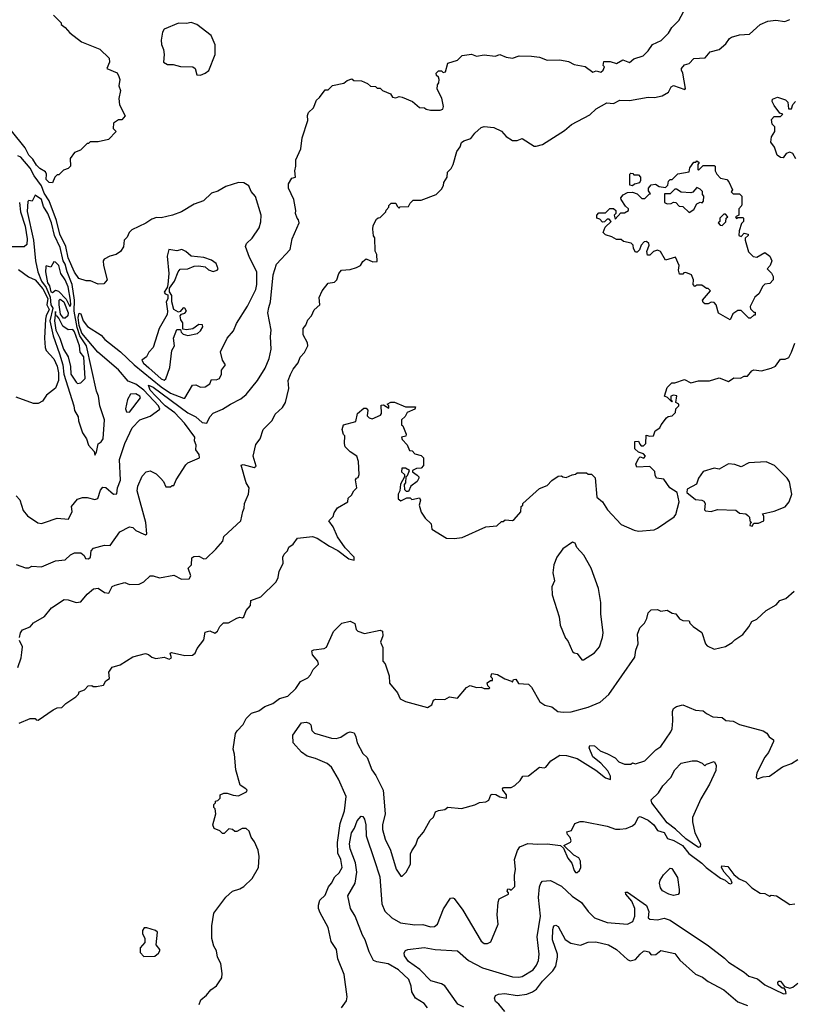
# Model space of a CAD drawing. Extents: x 1793424 to 1900092, y 321114 to 470632.
# Tile 63 of 256: x 1821178 to 1826086, y 390157 to 396405. Entities that reach past the tile are written whole.
import ezdxf

# ---------------------------------------------------------------- set-up
doc = ezdxf.new("R2010")
doc.units = 0

msp = doc.modelspace()

# ---------------------------------------------------------------- linework, layer by layer
at = {"layer": '0CON05XD'}
for points in [[(1821393, 396433), (1821440, 396385), (1821440, 396375), (1821466.4, 396356.4), (1821495, 396322.5), (1821570, 396265), (1821685, 396217.5), (1821745, 396160), (1821747.5, 396135), (1821730, 396095), (1821795, 396067.5), (1821807.5, 396045), (1821812.5, 396025), (1821807.5, 395985), (1821817.5, 395955), (1821807.5, 395905), (1821810, 395865), (1821847.5, 395795), (1821825, 395770), (1821805, 395770), (1821771.7, 395748.3), (1821770, 395715), (1821790, 395695), (1821740, 395645), (1821675, 395630), (1821625, 395630), (1821615, 395620), (1821605, 395620), (1821563, 395577), (1821525, 395562.5), (1821497.5, 395525), (1821500, 395475), (1821485, 395460), (1821455, 395450), (1821425, 395420), (1821415, 395420), (1821400, 395405), (1821385, 395370), (1821365, 395372.5), (1821345, 395390), (1821346.7, 395425), (1821340.5, 395440.5), (1821305, 395461.2), (1821285, 395482.5), (1821260.9, 395520.9), (1821235, 395545.7), (1821212.4, 395592.4), (1821125, 395700)], [(1821176.7, 392485), (1821183.3, 392515), (1821195, 392532.5), (1821245, 392552.5), (1821265, 392577.5), (1821335, 392616.7), (1821378.3, 392671.7), (1821460, 392725), (1821485, 392723.3), (1821535, 392707.5), (1821565, 392710), (1821605, 392760), (1821646.1, 392793.9), (1821675, 392798), (1821715, 392770), (1821743.3, 392766.7), (1821765, 392807.5), (1821782.5, 392817.5), (1821845, 392833.3), (1821875, 392820), (1821935, 392823.3), (1821965, 392836.7), (1822005, 392876.2), (1822025, 392876.7), (1822065, 392863.3), (1822155, 392880), (1822205, 392853.8), (1822252.3, 392857.7), (1822263.8, 392875), (1822246.7, 392925), (1822267.5, 392945), (1822269.3, 392990.7), (1822281.7, 392998.3), (1822315, 393000), (1822345, 392983.3), (1822360, 392985), (1822422.5, 393045), (1822467.5, 393095), (1822472.5, 393125), (1822580, 393225), (1822592.5, 393285), (1822602.5, 393305), (1822603.3, 393335), (1822615, 393360), (1822630, 393395), (1822632.5, 393435), (1822613.8, 393465), (1822583, 393577), (1822595, 393582.5), (1822665, 393563.3), (1822678.8, 393571.2), (1822658.8, 393635), (1822675, 393710), (1822702.5, 393745), (1822723.3, 393805), (1822778.8, 393861.2), (1822799.3, 393900.7), (1822845, 393943.3), (1822863.3, 393975), (1822886.2, 394065), (1822881.2, 394115), (1822896.1, 394153.9), (1822912.5, 394187.5), (1822943.6, 394226.4), (1822956.4, 394263.6), (1822985, 394292.5), (1823006.2, 394335), (1823003.3, 394355), (1822976.7, 394405), (1822976.7, 394445), (1822993.6, 394466.4), (1823005, 394500), (1823030, 394525), (1823046.4, 394563.6), (1823082.5, 394595), (1823077, 394643), (1823097.5, 394685), (1823135, 394732.5), (1823175, 394740), (1823190, 394755), (1823202.5, 394795), (1823220, 394815), (1823275, 394820), (1823315, 394832.5), (1823340, 394845), (1823355, 394870), (1823375, 394887.5), (1823418.3, 394868.3), (1823445, 394870), (1823443.3, 394915), (1823433, 394937), (1823431.7, 395021.7), (1823423, 395033), (1823417.5, 395075), (1823420.7, 395099.3), (1823441.7, 395138.3), (1823451.7, 395148.3), (1823465, 395150), (1823500, 395185), (1823503, 395197), (1823520, 395215), (1823520, 395225), (1823535, 395240), (1823565, 395240), (1823571.7, 395221.7), (1823585, 395210), (1823592.5, 395217.5), (1823645, 395220), (1823655, 395240), (1823675, 395260), (1823725, 395260), (1823820, 395295), (1823855, 395330), (1823867, 395353), (1823868.3, 395371.7), (1823890, 395405), (1823893, 395437), (1823915, 395460), (1823927.5, 395485), (1823951.2, 395568.8), (1823971.4, 395598.6), (1823980.6, 395625), (1823995, 395636.5), (1824039.4, 395650.6), (1824064.5, 395685.5), (1824105, 395720), (1824125, 395726.7), (1824185, 395720), (1824235, 395697.5), (1824263.6, 395663.6), (1824305, 395637.5), (1824335, 395637.5), (1824365, 395650), (1824443, 395603), (1824455, 395602.5), (1824495, 395612.5), (1824635, 395701.2), (1824679.3, 395740.7), (1824795, 395801.1), (1824835, 395840), (1824902, 395878), (1824945, 395872.8), (1824985, 395894.5), (1825047.4, 395892.6), (1825165, 395914), (1825205, 395912.1), (1825255, 395921.4), (1825293.8, 395945), (1825311.2, 395978.8), (1825325, 395988), (1825398.8, 395961.2), (1825402.5, 395967.5), (1825386.1, 396066.1), (1825377.5, 396085), (1825377.5, 396095), (1825395, 396117.5), (1825425, 396127.5), (1825455, 396158.8), (1825526.1, 396163.9), (1825559.3, 396200.7), (1825615, 396216.7), (1825658.6, 396251.4), (1825682, 396285), (1825695, 396294), (1825745, 396308.8), (1825807.7, 396312.3), (1825876.4, 396373.6), (1825923.6, 396396.4), (1825975, 396402), (1826032.7, 396392.7), (1826065, 396406)], [(1821315, 392933.8), (1821405, 392970), (1821465, 392976.7), (1821500.5, 393009.5), (1821525, 393020.8), (1821565, 393022), (1821585.8, 393005.8), (1821595, 392986.7), (1821615, 392983.8), (1821626.2, 392995), (1821632, 393035), (1821645, 393051.2), (1821715, 393070), (1821750.7, 393069.3), (1821813.3, 393155), (1821874.3, 393185.7), (1821895, 393182), (1821913.8, 393163.8), (1821965, 393140), (1821975, 393136.2), (1821985, 393142.5), (1821978.8, 393215), (1821922.9, 393415), (1821926.1, 393443.9), (1821955, 393507.5), (1821980, 393535), (1822005, 393542.5), (1822043, 393523), (1822073, 393493), (1822090, 393475), (1822105, 393440), (1822135, 393440), (1822145, 393450), (1822155, 393450), (1822170, 393485), (1822230.7, 393579.3), (1822245, 393592.5), (1822317.5, 393625), (1822316.2, 393645), (1822296.2, 393675), (1822298, 393705), (1822287, 393733), (1822288, 393755), (1822223.6, 393843.6), (1822160.9, 393910.9), (1822100, 393955), (1822042.3, 394015), (1822004.6, 394055), (1821994.2, 394085.8), (1822025, 394072.5), (1822245, 393909.5), (1822295, 393883.9), (1822335, 393848.2), (1822365.7, 393844.3), (1822384.3, 393885.7), (1822405, 393908.8), (1822465, 393932.5), (1822515, 393966), (1822581.2, 393998.8), (1822614.4, 394025.6), (1822686, 394115), (1822735, 394193.3), (1822760, 394255), (1822772.5, 394315), (1822769.2, 394395), (1822774, 394435), (1822752, 394545), (1822759.3, 394579.3), (1822769.2, 394615), (1822785.7, 394785), (1822806.1, 394853.9), (1822893.6, 394946.4), (1822906.7, 395015), (1822950, 395115), (1822947.5, 395135), (1822937.5, 395145), (1822927.5, 395175), (1822930, 395195), (1822916.7, 395265), (1822882.5, 395335), (1822883, 395363), (1822905, 395400), (1822927.5, 395405), (1822923.3, 395445), (1822930, 395475), (1822928.8, 395515), (1822961.2, 395585), (1822970, 395655), (1823006.7, 395765), (1823003, 395797), (1823010, 395815), (1823042.5, 395845), (1823060, 395895), (1823079.3, 395910.7), (1823115, 395960), (1823135, 395960), (1823163, 395987), (1823235, 396002.5), (1823255, 396020), (1823285, 396030), (1823298.3, 396018.3), (1823347, 396017), (1823385, 396000), (1823403, 395983), (1823435, 395980), (1823445, 395970), (1823465, 395970), (1823480, 395955), (1823530, 395935), (1823543, 395913), (1823565, 395910), (1823585, 395917.5), (1823605, 395912.5), (1823670, 395885), (1823715, 395847.5), (1823746.7, 395846.7), (1823757.5, 395837.5), (1823785, 395830), (1823845, 395830), (1823863, 395837), (1823866.7, 395855), (1823856.1, 395906.1), (1823827.5, 395965), (1823828.3, 395991.7), (1823837.5, 396005), (1823840, 396025), (1823835, 396040), (1823821.7, 396051.7), (1823820, 396065), (1823835, 396080), (1823855, 396080), (1823865, 396070), (1823880, 396075), (1823895, 396130), (1823955, 396147.5), (1823985, 396177.5), (1824045, 396186.2), (1824075, 396173.3), (1824125, 396182.5), (1824195, 396172.5), (1824225, 396183.3), (1824265, 396167.5), (1824305, 396160), (1824346.4, 396176.4), (1824425, 396173.3), (1824475, 396166.7), (1824525, 396147.5), (1824605, 396150), (1824659.3, 396139.3), (1824695, 396120), (1824765, 396107.5), (1824815, 396072.5), (1824835, 396080), (1824865, 396072.5), (1824880, 396085), (1824887.5, 396105), (1824880, 396115), (1824885, 396140), (1824925, 396140), (1824965, 396126.7), (1825005, 396150), (1825046.7, 396133.3), (1825075, 396157.5), (1825133.6, 396176.4), (1825165, 396207.5), (1825192.3, 396247.7), (1825247.9, 396272.1), (1825295, 396320), (1825315.5, 396354.5), (1825360.9, 396399.1), (1825388.6, 396455)], [(1822325, 396054), (1822355, 396066), (1822376.8, 396083.2), (1822417.1, 396185), (1822418, 396245), (1822392.5, 396305), (1822302.5, 396375), (1822265, 396386.2), (1822235, 396380), (1822185, 396383.8), (1822093.3, 396345), (1822083.8, 396325), (1822076.2, 396275), (1822077, 396247), (1822090, 396215), (1822093.3, 396185), (1822090, 396135), (1822115, 396120), (1822151.7, 396121.7), (1822198.3, 396108.3), (1822276.4, 396106.4), (1822290, 396095), (1822302.5, 396055), (1822325, 396054)], [(1826101.7, 395521.7), (1826083.3, 395555), (1826065, 395563.8), (1826040, 395555), (1826021.7, 395528.3), (1826005, 395530), (1825983.8, 395545), (1825966.7, 395595), (1825943, 395627), (1825948.3, 395661.7), (1825970, 395695), (1825970, 395725), (1825953, 395743), (1825948.3, 395771.7), (1825965, 395790), (1826005, 395790), (1826020, 395805), (1826001.7, 395811.7), (1825965, 395860), (1825952.5, 395885), (1825955, 395900), (1825985, 395913.3), (1826037, 395897), (1826051.7, 395881.7), (1826055, 395840), (1826075, 395840), (1826083, 395867), (1826100, 395885)], [(1821315, 393208.8), (1821335, 393213.8), (1821415, 393242.5), (1821487.5, 393235), (1821510, 393285), (1821506.7, 393315), (1821545, 393362.5), (1821575, 393373.3), (1821605, 393373.3), (1821655, 393360), (1821673.6, 393366.4), (1821690.6, 393419.4), (1821705, 393437.5), (1821725, 393435.6), (1821772, 393395), (1821794.1, 393395.9), (1821798.6, 393435), (1821817.2, 393482.8), (1821810.5, 393615), (1821844.6, 393715), (1821892.2, 393815), (1821940, 393865), (1822005, 393888.8), (1822067.1, 393932.9), (1822057.2, 393955), (1821965, 394054.3), (1821915, 394091.3), (1821865, 394110.8), (1821805, 394183.6), (1821672.7, 394295), (1821572.6, 394415), (1821554.2, 394465), (1821549.3, 394515), (1821555, 394542), (1821565, 394537.5), (1821581.2, 394495), (1821607.4, 394457.4), (1821695, 394402.2), (1821717.2, 394375), (1821818, 394298), (1821904.3, 394214.3), (1822074.9, 394074.9), (1822135, 394035.8), (1822217.7, 394002.3), (1822225.8, 394004.2), (1822275, 394086.2), (1822295, 394088.8), (1822325, 394072.9), (1822355, 394075.8), (1822383.3, 394095), (1822395, 394122.5), (1822425, 394120), (1822445, 394127.5), (1822457.5, 394155), (1822458.3, 394181.7), (1822482.5, 394215), (1822463.6, 394243.6), (1822451.7, 394298.3), (1822494, 394385), (1822535, 394430), (1822552.6, 394477.4), (1822623.7, 394586.3), (1822675, 394693.3), (1822681.9, 394725), (1822681.9, 394805), (1822636, 394895), (1822611.2, 394965), (1822616.2, 394985), (1822652.3, 395017.7), (1822698, 395085), (1822707.7, 395122.3), (1822709.2, 395165), (1822673.9, 395283.9), (1822646.7, 395315), (1822631.7, 395351.7), (1822599.3, 395369.3), (1822565, 395372.5), (1822485, 395347.5), (1822433.9, 395316.1), (1822395, 395303.3), (1822343.6, 395256.4), (1822285, 395233.3), (1822203.9, 395186.1), (1822146.1, 395163.9), (1822075, 395146.7), (1822045, 395148.8), (1822015, 395140), (1821977, 395113), (1821889.3, 395070.7), (1821872.5, 395055), (1821860, 395025), (1821840, 395005), (1821837, 394963), (1821817.5, 394935), (1821790, 394915), (1821750, 394905), (1821712.5, 394885), (1821707.5, 394875), (1821710, 394845), (1821732.5, 394755), (1821711.7, 394728.3), (1821675, 394727.5), (1821627, 394747), (1821598.3, 394748.3), (1821553, 394763), (1821525, 394802.5), (1821485, 394894.2), (1821469.3, 394965), (1821432.5, 395045), (1821410.1, 395130.1), (1821363.7, 395255), (1821333.4, 395303.4), (1821315, 395351.2), (1821269.5, 395415), (1821245, 395463.8), (1821185, 395532.5), (1821165, 395540)], [(1825685, 394500), (1825611.7, 394541.7), (1825596.4, 394596.4), (1825585, 394610), (1825565, 394612.5), (1825545, 394602.5), (1825525, 394602.5), (1825515, 394610), (1825510, 394625), (1825560, 394685), (1825545, 394700), (1825535, 394700), (1825505, 394720), (1825475, 394720), (1825461.7, 394711.7), (1825450, 394725), (1825452.5, 394755), (1825440, 394785), (1825405, 394800), (1825391.7, 394798.3), (1825385, 394790), (1825365, 394790), (1825357.5, 394815), (1825362.5, 394845), (1825338.3, 394898.3), (1825275, 394880), (1825243, 394933), (1825225, 394942.5), (1825200, 394935), (1825175, 394910), (1825161.7, 394911.7), (1825157.5, 394935), (1825172.5, 394975), (1825170, 394985), (1825155, 394997.5), (1825140, 394995), (1825120, 394975), (1825110, 394945), (1825095, 394930), (1825085, 394930), (1825073, 394953), (1825070, 394975), (1825057, 394987), (1825008.3, 394998.3), (1824995, 395010), (1824965, 395010), (1824935, 395027.5), (1824895, 395040), (1824880, 395055), (1824891.7, 395088.3), (1824930, 395125), (1824918.3, 395138.3), (1824905, 395140), (1824888.3, 395121.7), (1824875, 395120), (1824858.3, 395138.3), (1824840, 395145), (1824840, 395165), (1824851.7, 395178.3), (1824895, 395180), (1824923, 395207), (1824945, 395207.5), (1824960, 395195), (1824960, 395175), (1824950, 395165), (1824955, 395140), (1824991.7, 395178.3), (1825015, 395180), (1825040, 395195), (1825040, 395205), (1825020.7, 395220.7), (1824993, 395263), (1824992.5, 395275), (1825007, 395293), (1825035, 395307.5), (1825065, 395310), (1825095, 395300), (1825125, 395270), (1825145, 395270), (1825171.7, 395298.3), (1825180, 395300), (1825168.3, 395318.3), (1825167.5, 395335), (1825185, 395357.5), (1825211.7, 395361.7), (1825235, 395347.5), (1825275, 395340), (1825290, 395355), (1825295, 395380), (1825305, 395390), (1825318.3, 395391.7), (1825353, 395427), (1825425, 395440), (1825430, 395465), (1825455, 395500), (1825468.3, 395501.7), (1825475, 395510), (1825488.3, 395498.3), (1825480, 395485), (1825480, 395455), (1825485, 395450), (1825515, 395480), (1825585, 395480), (1825590, 395475), (1825590, 395445), (1825600, 395425), (1825625, 395400), (1825665, 395390), (1825677, 395377), (1825700, 395325), (1825691.7, 395311.7), (1825705, 395300), (1825745, 395300), (1825760, 395285), (1825760, 395235), (1825757, 395223), (1825740, 395205), (1825740, 395165), (1825720, 395155), (1825725, 395142.5), (1825735, 395150), (1825765, 395150), (1825770, 395145), (1825770, 395125), (1825758.3, 395111.7), (1825742.5, 395065), (1825740, 395035), (1825755, 395030), (1825775, 395050), (1825800, 395045), (1825800, 395035), (1825781.7, 395018.3), (1825780, 395005), (1825802.5, 394932.5), (1825831.7, 394901.7), (1825855, 394897.5), (1825905, 394927.5), (1825937.5, 394905), (1825950, 394875), (1825940, 394845), (1825920, 394825), (1825947, 394797), (1825957.5, 394775), (1825957.5, 394755), (1825938.3, 394731.7), (1825905, 394726.7), (1825892.5, 394715), (1825867.5, 394665), (1825842.5, 394645), (1825812.5, 394585), (1825815, 394570), (1825835, 394550), (1825845, 394550), (1825845, 394530), (1825835, 394530), (1825815, 394510), (1825805, 394510), (1825755, 394560), (1825735, 394560), (1825701.7, 394538.3), (1825685, 394500)], [(1825065, 395350), (1825050, 395355), (1825050, 395425), (1825055, 395430), (1825068.3, 395428.3), (1825075, 395420), (1825105, 395420), (1825117.5, 395405), (1825117.5, 395385), (1825109.3, 395370.7), (1825078.3, 395361.7), (1825065, 395350)], [(1825425, 395182.5), (1825455, 395200), (1825475, 395237.5), (1825495, 395246.7), (1825507, 395243), (1825517, 395253), (1825517.5, 395285), (1825510, 395295), (1825510, 395315), (1825495, 395330), (1825475, 395340), (1825449.3, 395310.7), (1825435, 395306.7), (1825375, 395310), (1825345, 395330), (1825335, 395330), (1825305, 395300), (1825270, 395300), (1825270, 395245), (1825285, 395237.5), (1825311.7, 395238.3), (1825325, 395247.5), (1825340, 395245), (1825361.7, 395221.7), (1825385, 395220), (1825425, 395182.5)], [(1821655, 393642.5), (1821665, 393660), (1821675, 393713.3), (1821695, 393726), (1821707.8, 393745), (1821715.3, 393865.3), (1821686.7, 393955), (1821676.8, 394016.8), (1821665, 394047.5), (1821600.8, 394335), (1821559, 394399), (1821542.4, 394452.4), (1821522.1, 394555), (1821526, 394625), (1821511, 394725), (1821478, 394805), (1821465, 394854.6), (1821452.7, 394875), (1821435, 394958.5), (1821398.1, 395035), (1821380, 395115), (1821355.3, 395175), (1821329.1, 395219.1), (1821315, 395262.9), (1821275, 395291.2), (1821256.4, 395253.6), (1821235, 395256.7), (1821229.3, 395250.7), (1821225, 395187.5), (1821264.3, 395005), (1821278.6, 394875), (1821292.6, 394805), (1821314.9, 394745), (1821345, 394706.5), (1821370.9, 394645), (1821375.5, 394595.5), (1821388.7, 394575), (1821369.5, 394495), (1821389.6, 394399.6), (1821431, 394285), (1821450.6, 394215), (1821458.6, 394155), (1821521.6, 393955), (1821525.2, 393925), (1821547.6, 393885), (1821549.9, 393860.1), (1821575, 393784.2), (1821602, 393745), (1821614, 393704), (1821650, 393665), (1821655, 393642.5)], [(1821175.5, 395245), (1821183.3, 395185), (1821213.1, 395095), (1821225.6, 395015), (1821221.9, 394978.1), (1821205, 394963.8), (1821125, 394964)], [(1825635, 395100), (1825658.3, 395121.7), (1825660, 395145), (1825670, 395155), (1825655, 395170), (1825645, 395170), (1825620, 395145), (1825620, 395125), (1825610, 395115), (1825621.7, 395101.7), (1825635, 395100)], [(1822095, 394118), (1822104.2, 394125.8), (1822131.2, 394198.8), (1822142.5, 394305), (1822160, 394335), (1822153.3, 394385), (1822175, 394440), (1822198.3, 394438.3), (1822201.7, 394421.7), (1822215, 394410), (1822245, 394400), (1822305, 394413.3), (1822325, 394430), (1822340, 394455), (1822338.3, 394468.3), (1822315, 394470), (1822277, 394443), (1822235, 394437.5), (1822211.7, 394441.7), (1822211.7, 394481.7), (1822200, 394500), (1822196.7, 394525), (1822203.3, 394536.7), (1822225, 394542.9), (1822235.5, 394555), (1822225, 394574.2), (1822215, 394577.1), (1822196.4, 394553.6), (1822185, 394548.8), (1822156.4, 394566.4), (1822143.3, 394615), (1822142.5, 394655), (1822128.3, 394678.3), (1822128.3, 394701.7), (1822160, 394745), (1822182.5, 394805), (1822195, 394822.5), (1822245, 394823.3), (1822285, 394840), (1822315, 394843.3), (1822355, 394837.5), (1822375, 394817.5), (1822405, 394807.5), (1822430, 394815), (1822437.5, 394825), (1822425, 394857.5), (1822395, 394880), (1822346.1, 394896.1), (1822265, 394903.3), (1822232.5, 394935), (1822206.1, 394946.1), (1822175, 394937.5), (1822123.8, 394946.2), (1822113.6, 394903.6), (1822123.3, 394795), (1822117.5, 394725), (1822112.5, 394705), (1822093.3, 394675), (1822100, 394665), (1822118.3, 394658.3), (1822117, 394633), (1822107.5, 394615), (1822116.2, 394555), (1822113.8, 394535), (1822063.3, 394445), (1822025.4, 394324.6), (1821996, 394295), (1821981.2, 394265), (1821952, 394245), (1821963.1, 394225), (1821996.4, 394195), (1822075, 394126.9), (1822095, 394118)], [(1821495, 394584), (1821501.5, 394595), (1821500, 394625), (1821485, 394710.6), (1821466.9, 394755), (1821438.5, 394795), (1821425.4, 394845), (1821405, 394866.2), (1821395, 394867.5), (1821376.1, 394833.9), (1821345, 394842.5), (1821342.5, 394837.5), (1821340.5, 394805), (1821354.3, 394735), (1821367.1, 394717.1), (1821375, 394677.3), (1821385, 394674.6), (1821405, 394689.2), (1821422.9, 394682.9), (1821471.6, 394631.6), (1821495, 394584)], [(1821170.1, 394820.1), (1821234, 394774), (1821275, 394753.3), (1821325, 394696.2), (1821356.6, 394635), (1821349.3, 394595), (1821365.5, 394565), (1821346.3, 394525), (1821340.7, 394505), (1821335.5, 394385), (1821338.8, 394325), (1821345.9, 394305.9), (1821395, 394252), (1821415, 394206.2), (1821423.8, 394165), (1821424.3, 394115.7), (1821405, 394067.5), (1821347.3, 394022.7), (1821322.5, 393985), (1821295, 393970), (1821265, 393970), (1821155, 394009.2)], [(1821465, 394510.5), (1821455, 394511.4), (1821436.8, 394536.8), (1821428.3, 394595), (1821429, 394625), (1821435, 394632.4), (1821458.1, 394615), (1821484.6, 394545), (1821482, 394525), (1821465, 394510.5)], [(1821545, 394096.7), (1821565, 394100), (1821592.5, 394127.5), (1821583.8, 394265), (1821561.1, 394295), (1821557.6, 394335), (1821525, 394423.2), (1821515, 394438.6), (1821485, 394437.1), (1821450.4, 394460.4), (1821425, 394510.8), (1821415, 394524.6), (1821406.2, 394526.2), (1821405, 394552.9), (1821397.5, 394495), (1821406.3, 394435), (1821431.8, 394385), (1821455.9, 394315), (1821484.1, 394265), (1821498.9, 394205), (1821501.2, 394155), (1821535, 394103.8), (1821545, 394096.7)], [(1821175, 391940), (1821245, 391970), (1821275, 391970), (1821281.7, 391961.7), (1821295, 391960), (1821390, 392025), (1821415, 392037.5), (1821445, 392040), (1821470, 392065), (1821533, 392107), (1821550, 392125), (1821555, 392140), (1821588.3, 392151.7), (1821611.7, 392178.3), (1821635, 392180), (1821643, 392173), (1821665, 392172.5), (1821708.3, 392181.7), (1821725, 392210), (1821747.5, 392225), (1821743.3, 392265), (1821764.1, 392295.9), (1821815, 392310), (1821895, 392362.5), (1821975, 392382.5), (1821995, 392377.5), (1822015, 392360), (1822040.7, 392350.7), (1822095, 392360), (1822125, 392347.5), (1822140, 392355), (1822132.5, 392385), (1822140.7, 392389.3), (1822225, 392369.5), (1822275, 392372.5), (1822290, 392385), (1822303.8, 392415), (1822345, 392470), (1822355, 392517.5), (1822385, 392527.5), (1822415, 392512.5), (1822432.5, 392525), (1822447.5, 392555), (1822471.7, 392578.3), (1822501.7, 392578.3), (1822555, 392606.7), (1822575, 392612.5), (1822591.7, 392608.3), (1822600, 392615), (1822613.8, 392656.2), (1822641.7, 392688.3), (1822645, 392720), (1822708.3, 392741.7), (1822805, 392837.5), (1822816.7, 392865), (1822823.3, 392905), (1822850, 392955), (1822847.5, 392995), (1822856.4, 393013.6), (1822877.5, 393035), (1822885, 393057.5), (1822913, 393077), (1822940, 393115), (1823035, 393126), (1823065, 393114), (1823143, 393063), (1823196.6, 393036.6), (1823265, 392984.3), (1823300, 392975), (1823298.8, 392995), (1823243.5, 393053.5), (1823195, 393123.3), (1823166.1, 393186.1), (1823140, 393225), (1823167, 393253), (1823172.5, 393275), (1823193.6, 393306.4), (1823260, 393345), (1823261.7, 393368.3), (1823283, 393387), (1823297.5, 393415), (1823317.5, 393435), (1823307.5, 393485), (1823313.6, 393496.4), (1823325, 393500), (1823331.7, 393518.3), (1823328.3, 393601.7), (1823317.5, 393635), (1823275, 393662.5), (1823242.5, 393695), (1823237.5, 393715), (1823240, 393765), (1823232.5, 393772.5), (1823223.8, 393805), (1823232.5, 393835), (1823310, 393855), (1823320, 393905), (1823360.7, 393939.3), (1823375, 393940), (1823387, 393927), (1823381.7, 393891.7), (1823395, 393877.5), (1823415, 393872.5), (1823467.5, 393895), (1823472.5, 393905), (1823471.7, 393958.3), (1823485, 393960), (1823520, 393940), (1823520, 393955), (1823510, 393965), (1823533, 393977), (1823555, 393977.5), (1823625, 393947.5), (1823688.3, 393948.3), (1823685, 393932.5), (1823637, 393913), (1823623, 393887), (1823600, 393865), (1823600, 393835), (1823608.3, 393828.3), (1823630, 393775), (1823628.3, 393761.7), (1823600, 393755), (1823605, 393740), (1823637, 393707), (1823651.7, 393671.7), (1823668.3, 393668.3), (1823685, 393650), (1823725, 393640), (1823740, 393625), (1823740, 393575), (1823725, 393560), (1823695, 393557.5), (1823670, 393545), (1823670, 393535), (1823700, 393515), (1823710, 393505), (1823710, 393495), (1823700, 393475), (1823660, 393445), (1823645, 393410), (1823631.7, 393411.7), (1823621.7, 393421.7), (1823620, 393455), (1823627.5, 393465), (1823630, 393505), (1823638.3, 393511.7), (1823650, 393545), (1823625, 393560), (1823601.7, 393558.3), (1823600, 393535), (1823618.3, 393518.3), (1823620, 393505), (1823593, 393457), (1823590, 393415), (1823580, 393395), (1823580, 393365), (1823595, 393352.5), (1823635, 393370), (1823655, 393370), (1823665, 393360), (1823715, 393370), (1823720, 393355), (1823712.5, 393325), (1823725, 393280), (1823750.7, 393240.7), (1823787.5, 393205), (1823791.7, 393171.7), (1823885.8, 393115.8), (1823935, 393112), (1823985, 393118.8), (1824135, 393187.5), (1824205, 393192.5), (1824235, 393220), (1824245, 393220), (1824258.3, 393231.7), (1824305, 393227.5), (1824315, 393232.5), (1824357.5, 393282.5), (1824360, 393315), (1824370, 393325), (1824370, 393335), (1824475, 393430), (1824525, 393450), (1824555, 393480), (1824595, 393507.5), (1824615, 393510), (1824623, 393503), (1824645, 393500), (1824683, 393517), (1824705, 393520), (1824715, 393530), (1824775, 393530), (1824785, 393520), (1824805, 393520), (1824828.3, 393498.3), (1824840, 393375), (1824875.9, 393345.9), (1824906.7, 393295), (1824995, 393202.5), (1825076.1, 393166.1), (1825105, 393160), (1825203, 393167), (1825225, 393177.5), (1825329.3, 393250.7), (1825340, 393265), (1825362.5, 393345), (1825350, 393405), (1825302.5, 393435), (1825265, 393490), (1825217.5, 393495), (1825208.8, 393515), (1825208.3, 393538.3), (1825175, 393570), (1825092.5, 393565), (1825087.5, 393585), (1825105, 393620), (1825115, 393630), (1825137.5, 393622.5), (1825147.5, 393635), (1825135, 393650), (1825105, 393660), (1825081.7, 393681.7), (1825081.7, 393728.3), (1825105, 393730), (1825111.7, 393711.7), (1825121.7, 393701.7), (1825135, 393700), (1825150, 393715), (1825151.7, 393768.3), (1825175, 393762.5), (1825200, 393765), (1825210, 393795), (1825240, 393815), (1825247.5, 393835), (1825281.7, 393878.3), (1825293, 393887), (1825318.3, 393891.7), (1825338.3, 393911.7), (1825340, 393935), (1825360, 393955), (1825360, 393965), (1825340, 393975), (1825347, 394017), (1825325, 394022.5), (1825310, 394015), (1825310, 393990), (1825320, 393985), (1825315, 393980), (1825288.3, 394008.3), (1825270, 394015), (1825285, 394070), (1825315, 394100), (1825335, 394100), (1825395, 394122.5), (1825435, 394100), (1825485, 394113.3), (1825555, 394113.3), (1825615, 394132.5), (1825675, 394110), (1825708.8, 394131.2), (1825750.7, 394129.3), (1825775, 394142.5), (1825795, 394142.5), (1825822.3, 394177.7), (1825835, 394183.8), (1825885, 394176.7), (1825946.4, 394193.6), (1825973, 394207), (1826005, 394250), (1826035, 394250), (1826057.7, 394262.3), (1826075.8, 394294.2), (1826095, 394352.5)], [(1821875, 393914.3), (1821943.3, 394005), (1821939.5, 394015), (1821915, 394030.4), (1821881.1, 394028.9), (1821862, 393995), (1821849.2, 393935), (1821856.1, 393916.1), (1821875, 393914.3)], [(1825825, 393190), (1825835, 393210), (1825865, 393210), (1825900, 393225), (1825900, 393255), (1825891.7, 393268.3), (1825965, 393286.7), (1826035, 393313.3), (1826060, 393345), (1826077.5, 393395), (1826061.7, 393471.7), (1826047.5, 393495), (1825966.1, 393576.1), (1825915, 393600), (1825805, 393593.8), (1825755, 393567.5), (1825715, 393582.5), (1825675, 393586.7), (1825616.4, 393553.6), (1825585, 393560), (1825515, 393537.5), (1825483.9, 393496.1), (1825473, 393457), (1825412.5, 393425), (1825410, 393405), (1825465, 393360), (1825505, 393356.7), (1825519.3, 393349.3), (1825526.7, 393335), (1825522.5, 393295), (1825528.8, 393288.8), (1825565, 393284), (1825605, 393296.2), (1825721.7, 393291.7), (1825745, 393272.5), (1825785, 393270), (1825798.3, 393258.3), (1825808.3, 393248.3), (1825810, 393225), (1825820, 393215), (1825811.7, 393208.3), (1825810, 393195), (1825825, 393190)], [(1821155, 393382.5), (1821178.3, 393358.3), (1821200.5, 393290.5), (1821226.1, 393256.1), (1821292.3, 393212.3), (1821315, 393208.8)], [(1824755, 392342.5), (1824825, 392386.7), (1824856.2, 392425), (1824875.8, 392484.2), (1824880, 392515), (1824864, 392635), (1824865.8, 392705.8), (1824850, 392795), (1824803.8, 392925), (1824756.1, 393006.1), (1824712.5, 393055), (1824703, 393083), (1824685, 393090), (1824623, 393047), (1824586.2, 392995), (1824567.5, 392945), (1824560, 392895), (1824570, 392845), (1824553.8, 392805), (1824556.2, 392755), (1824600, 392615), (1824606.4, 392563.6), (1824640.5, 392480.5), (1824655, 392462.5), (1824686.1, 392396.1), (1824695, 392387.5), (1824715, 392382.5), (1824743.6, 392343.6), (1824755, 392342.5)], [(1821155, 392947.5), (1821215, 392926.7), (1821235, 392927.5), (1821255, 392936.7), (1821315, 392933.8)], [(1822316.7, 390155), (1822326.7, 390185), (1822362.5, 390215), (1822390.5, 390249.5), (1822425.9, 390274.1), (1822460, 390325), (1822463, 390353), (1822454, 390415), (1822433.3, 390455), (1822426.2, 390495), (1822408.8, 390525), (1822396.2, 390575), (1822396, 390655), (1822408.8, 390735), (1822485, 390836.7), (1822527.5, 390875), (1822575, 390890), (1822600, 390905), (1822652.5, 390955), (1822693.3, 391025), (1822696.2, 391095), (1822691.2, 391135), (1822667.7, 391187.7), (1822646.4, 391216.4), (1822632.5, 391255), (1822615, 391272.5), (1822588.3, 391271.7), (1822555, 391252.5), (1822543, 391253), (1822527, 391267), (1822505, 391270), (1822475, 391240), (1822465, 391240), (1822447, 391257), (1822411.7, 391271.7), (1822402.5, 391295), (1822422.5, 391365), (1822417, 391397), (1822410, 391405), (1822410, 391425), (1822420, 391435), (1822420, 391445), (1822435, 391450), (1822450, 391465), (1822450, 391485), (1822473.6, 391496.4), (1822495, 391497.5), (1822533, 391483), (1822565, 391480), (1822617.5, 391505), (1822620, 391515), (1822612.5, 391525), (1822576.4, 391546.4), (1822548.8, 391645), (1822541.2, 391745), (1822531.2, 391775), (1822547.5, 391875), (1822557, 391893), (1822595, 391932.5), (1822615, 391970), (1822647.5, 392005), (1822695, 392020), (1822733.9, 392046.1), (1822783.6, 392066.4), (1822825, 392096.7), (1822878.3, 392111.7), (1822929.3, 392160.7), (1822958.8, 392205), (1823005, 392228), (1823022.1, 392247.9), (1823039.5, 392280.5), (1823073.3, 392315), (1823068.8, 392335), (1823036.2, 392375), (1823031.2, 392398.8), (1823043.8, 392406.2), (1823110, 392415), (1823125, 392423.3), (1823168.3, 392521.7), (1823222.5, 392575), (1823275, 392588.8), (1823303.6, 392573.6), (1823312.5, 392535), (1823322.5, 392525), (1823365, 392510), (1823465, 392530), (1823480, 392525), (1823482.5, 392495), (1823467.5, 392455), (1823481.7, 392421.7), (1823482.5, 392335), (1823497, 392317), (1823521.7, 392241.7), (1823523.3, 392195), (1823573.8, 392133.8), (1823592, 392095), (1823625, 392078), (1823765, 392040), (1823793, 392057), (1823803.9, 392086.1), (1823815, 392092.5), (1823875, 392090), (1823905, 392107.5), (1823955, 392100), (1824012.3, 392167.7), (1824035, 392180), (1824075, 392167.5), (1824105, 392170), (1824125, 392160), (1824155, 392160), (1824160, 392165), (1824147.5, 392177.5), (1824143.6, 392196.4), (1824165, 392212.5), (1824178.3, 392211.7), (1824177.5, 392225), (1824167.5, 392235), (1824173.8, 392256.2), (1824209.5, 392249.5), (1824255, 392221.2), (1824298.3, 392208.3), (1824305, 392200), (1824311.7, 392218.3), (1824325, 392220), (1824341.7, 392191.7), (1824405, 392187.5), (1824425, 392170), (1824477, 392077), (1824510, 392055), (1824555, 392043.8), (1824592.5, 392015), (1824625, 392010), (1824677.3, 392012.7), (1824785, 392042.5), (1824860, 392075), (1824915, 392123.3), (1825080.7, 392359.3), (1825086.7, 392405), (1825101.2, 392445), (1825097.5, 392505), (1825113.3, 392545), (1825142.5, 392575), (1825157.5, 392605), (1825165, 392640), (1825185, 392660), (1825225, 392662.5), (1825245, 392652.5), (1825285, 392657.5), (1825318.3, 392638.3), (1825340, 392635), (1825363.6, 392603.6), (1825385, 392592.5), (1825425, 392590), (1825430, 392575), (1825450, 392555), (1825506.1, 392516.1), (1825530, 392445), (1825540.7, 392430.7), (1825585, 392410), (1825655, 392426.7), (1825698.3, 392451.7), (1825715, 392470), (1825765.9, 392504.1), (1825805, 392552.5), (1825822.5, 392585), (1825855, 392600), (1825915, 392656.7), (1825978.3, 392691.7), (1826001.7, 392718.3), (1826038.3, 392731.7), (1826091.7, 392778.3)], [(1821165.4, 392294.6), (1821187.5, 392355), (1821191.7, 392388.3), (1821196.1, 392426.1), (1821176.7, 392465)], [(1823220, 390135), (1823250.7, 390179.3), (1823255.8, 390205), (1823236, 390345), (1823196.1, 390446.1), (1823186.7, 390505), (1823153.3, 390555), (1823134, 390645), (1823085, 390737.5), (1823073.3, 390765), (1823072.5, 390785), (1823083, 390817), (1823115, 390850), (1823137.3, 390902.7), (1823156, 390925), (1823176.2, 390965), (1823205, 390990), (1823223.8, 391025), (1823215.7, 391075), (1823197.1, 391115), (1823194.2, 391184.2), (1823211.2, 391305), (1823238.5, 391385), (1823248.5, 391475), (1823201.1, 391585), (1823155, 391661.4), (1823128, 391685), (1823055, 391716.7), (1823002.4, 391732.4), (1822965, 391755.8), (1822913.8, 391815), (1822910, 391865), (1822965, 391942.5), (1822995, 391946.7), (1823015, 391940), (1823025, 391930), (1823031.2, 391895), (1823047.9, 391877.9), (1823155, 391845.6), (1823185.7, 391844.3), (1823215, 391852), (1823255, 391880), (1823275, 391886.7), (1823299.3, 391879.3), (1823311.2, 391855), (1823318.8, 391815), (1823355, 391748.8), (1823382.4, 391722.4), (1823411.1, 391645), (1823437.8, 391607.8), (1823483.3, 391515), (1823495.8, 391365), (1823480, 391295), (1823480, 391265), (1823496, 391205), (1823530.8, 391135), (1823566.2, 391015), (1823595, 390970), (1823605, 390970), (1823630, 390995), (1823656.2, 391045), (1823658.3, 391111.7), (1823665, 391130), (1823690.7, 391169.3), (1823703.9, 391206.1), (1823740.7, 391249.3), (1823782.5, 391325), (1823802.5, 391345), (1823815, 391377.5), (1823835, 391387.5), (1823875, 391392.5), (1823895, 391407.5), (1823981.7, 391398.3), (1824065, 391422.5), (1824095, 391437.5), (1824135, 391442.5), (1824155, 391452.5), (1824166.7, 391485), (1824175, 391489.2), (1824198.3, 391488.3), (1824225, 391473.8), (1824266.2, 391463.8), (1824266.7, 391485), (1824242.5, 391515), (1824240, 391525), (1824247.5, 391532.5), (1824295, 391533.3), (1824320, 391545), (1824353, 391577), (1824370, 391605), (1824405, 391607.5), (1824475, 391662.5), (1824505, 391657.5), (1824515, 391662.5), (1824548.3, 391701.7), (1824605, 391736.7), (1824646.4, 391736.4), (1824715, 391717.1), (1824832.7, 391642.7), (1824895, 391593.3), (1824926.7, 391583.3), (1824926, 391605), (1824908.8, 391638.8), (1824866, 391686), (1824815, 391726.7), (1824790, 391785), (1824795, 391800), (1824825, 391797.5), (1824860, 391765), (1824906.4, 391746.4), (1824955, 391720), (1824980, 391695), (1825015, 391680), (1825055, 391680), (1825065, 391690), (1825085, 391682.5), (1825145, 391702.5), (1825215, 391772.5), (1825245, 391793.3), (1825310, 391885), (1825317.5, 391905), (1825322.5, 391955), (1825319.2, 392015), (1825325.9, 392034.1), (1825344.2, 392045.8), (1825385, 392056.2), (1825465, 392024), (1825515, 392018.8), (1825535, 392001.2), (1825575, 391982), (1825635, 391976.2), (1825658.3, 391958.3), (1825705, 391952.5), (1825745, 391932.5), (1825895, 391891.2), (1825917.7, 391877.7), (1825932.5, 391855), (1825960, 391835), (1825960, 391825), (1825928.8, 391755), (1825906.2, 391725), (1825854.2, 391625.8), (1825850, 391595), (1825858.3, 391588.3), (1825895, 391600), (1825935, 391603.8), (1826016.8, 391663.2), (1826075, 391684), (1826115, 391710)], [(1825485, 391151.9), (1825405, 391205.9), (1825339, 391269), (1825285, 391307.3), (1825188.8, 391435), (1825183.8, 391455), (1825231.7, 391498.3), (1825257.7, 391542.3), (1825308.8, 391595), (1825333.8, 391645), (1825375, 391686.7), (1825445, 391702.5), (1825475, 391702.5), (1825507, 391687), (1825525, 391670), (1825535, 391680), (1825585, 391697.5), (1825597.5, 391675), (1825595, 391640), (1825555, 391553.3), (1825498.7, 391461.3), (1825447.6, 391342.4), (1825446.7, 391315), (1825460.6, 391245), (1825496.7, 391175), (1825495, 391156.7), (1825485, 391151.9)], [(1823764.3, 390135), (1823745, 390162), (1823688.8, 390195), (1823666, 390235), (1823661.2, 390271.2), (1823645.8, 390315), (1823580.8, 390375), (1823515, 390414.5), (1823444.1, 390425.9), (1823422.5, 390435), (1823395, 390490), (1823370, 390565), (1823351.8, 390595), (1823306.9, 390715), (1823275.6, 390765.6), (1823259.4, 390845), (1823306.5, 390925), (1823316.2, 390995), (1823309.1, 391055), (1823275, 391143.3), (1823269.5, 391175), (1823283.3, 391245), (1823302.5, 391275), (1823318.3, 391321.7), (1823345, 391350), (1823355, 391347.5), (1823365, 391332.5), (1823374.2, 391295), (1823375.7, 391225), (1823426.5, 391076.5), (1823463.1, 390965), (1823474.5, 390794.5), (1823495, 390748), (1823538, 390705), (1823593.4, 390673.4), (1823685, 390660), (1823735, 390664), (1823785, 390649.2), (1823810.5, 390649.5), (1823828.8, 390665), (1823867.7, 390762.3), (1823910.7, 390829.3), (1823925, 390832.5), (1823935, 390827.5), (1823988.8, 390755), (1824105, 390556.7), (1824125, 390543.3), (1824145, 390542.5), (1824166.1, 390553.9), (1824213.3, 390665), (1824207.5, 390725), (1824212.5, 390805), (1824220, 390825), (1824280, 390855), (1824280, 390865), (1824270, 390875), (1824275, 390890), (1824288.3, 390888.3), (1824295, 390880), (1824320, 390905), (1824316.7, 390975), (1824324, 391015), (1824317.5, 391075), (1824336.8, 391133.2), (1824350, 391155), (1824402.3, 391177.7), (1824465, 391172.5), (1824525, 391175.8), (1824610, 391165), (1824628.3, 391148.3), (1824656.2, 391085), (1824681.3, 391051.3), (1824695.9, 391005.9), (1824705, 390993.8), (1824715, 390993.8), (1824730, 391005), (1824738, 391025), (1824735.8, 391065), (1824725, 391085.8), (1824693.1, 391103.1), (1824630, 391165), (1824672.5, 391185), (1824676.2, 391195), (1824670, 391215), (1824653.3, 391235), (1824648.3, 391251.7), (1824679.3, 391260.7), (1824700, 391305), (1824733.6, 391316.4), (1824755, 391316.2), (1824905, 391286.2), (1824958.3, 391268.3), (1824985, 391267.5), (1825025, 391272.5), (1825065, 391290), (1825082.5, 391305), (1825105, 391343.3), (1825115, 391348), (1825165, 391324.4), (1825200.9, 391295), (1825225, 391260.5), (1825266.7, 391246.7), (1825288.4, 391208.4), (1825327.2, 391197.2), (1825383.1, 391165), (1825424.4, 391114.4), (1825505, 391053.1), (1825533.8, 391023.8)], [(1825533.8, 391023.8), (1825625, 390958.1), (1825654.5, 390944.5), (1825674.5, 390924.5), (1825688.3, 390921.7), (1825697.5, 390925), (1825689.7, 390949.7), (1825647.1, 390995), (1825631.2, 391025), (1825633.6, 391036.4), (1825670.7, 391030.7), (1825709.5, 390979.5), (1825743.6, 390953.6), (1825784.5, 390934.5), (1825823.3, 390895), (1825875, 390861.2), (1825905, 390860), (1825935, 390842.5), (1825945, 390850), (1825980, 390845), (1826065, 390790), (1826095, 390793.3)], [(1825325, 390848.1), (1825296.7, 390855), (1825256.6, 390876.6), (1825242.9, 390895), (1825237.1, 390925), (1825240.8, 390945), (1825262.6, 390977.4), (1825305, 391020), (1825315, 391017.5), (1825352.3, 390962.3), (1825362, 390885), (1825362, 390865), (1825355, 390853.8), (1825325, 390848.1)], [(1823995, 390138.9), (1823956.7, 390156.7), (1823874.1, 390274.1), (1823855, 390286.5), (1823785.4, 390305.4), (1823717.4, 390377.4), (1823645, 390429.2), (1823620, 390465), (1823616.4, 390483.6), (1823625, 390497.5), (1823640, 390505), (1823745, 390517.1), (1823814.3, 390504.3), (1823955, 390496.2), (1824025.4, 390435.4), (1824115, 390388.9), (1824305, 390331.4), (1824345, 390328.6), (1824366.5, 390333.5), (1824435, 390376), (1824457.1, 390405), (1824468.6, 390435), (1824472.9, 390475), (1824461.8, 390585), (1824482.8, 390715), (1824469.2, 390835), (1824475, 390902.5), (1824483.6, 390926.4), (1824495, 390938.8), (1824545, 390943.3), (1824615, 390905.8), (1824682.1, 390842.1), (1824741.7, 390801.7), (1824783.8, 390745), (1824823.8, 390705), (1824905, 390676.5), (1825034.2, 390665.8), (1825068.8, 390681.2), (1825081.4, 390715), (1825081.1, 390765), (1825062.2, 390812.2), (1825024.4, 390855), (1825021.9, 390868.1), (1825035, 390868.9), (1825155, 390783.6), (1825168.7, 390745), (1825164.3, 390705), (1825175, 390696.9), (1825225, 390693.4), (1825267.1, 390702.9), (1825305, 390691.2), (1825547.1, 390527.1), (1825650.2, 390450.2), (1825675, 390424.2), (1825775, 390360), (1825804.6, 390334.6), (1825858.5, 390318.5), (1825905, 390279.2), (1826025, 390223.3), (1826040, 390225), (1826037, 390247), (1826028.3, 390258.3), (1826015, 390260), (1825990.7, 390280.7), (1825987.5, 390295), (1825995, 390302.5), (1826005, 390302.5), (1826030, 390270), (1826065, 390260), (1826083.6, 390266.4), (1826115, 390290)], [(1824255, 390110.5), (1824217.4, 390157.4), (1824195.7, 390175), (1824189.2, 390195), (1824197.3, 390212.7), (1824215, 390222), (1824255, 390224.2), (1824335, 390212.9), (1824395, 390221.4), (1824431.2, 390235), (1824456.9, 390253.1), (1824495, 390304.4), (1824561.1, 390368.9), (1824580.3, 390399.7), (1824590.8, 390455), (1824590, 390475), (1824558.6, 390565), (1824559.5, 390630.5), (1824567.5, 390655), (1824579.3, 390659.3), (1824595, 390650), (1824637.7, 390567.7), (1824674.2, 390544.2), (1824735, 390532.5), (1824785, 390550), (1824833, 390553), (1824914.3, 390534.3), (1824964.3, 390504.3), (1825035, 390440), (1825051.7, 390431.7), (1825085, 390440), (1825115, 390475.7), (1825135, 390494.2), (1825145, 390495.8), (1825168.8, 390488.8), (1825185, 390470), (1825215, 390472.5), (1825245, 390497.5), (1825335, 390480), (1825366.1, 390436.1), (1825465, 390348.8), (1825509.7, 390329.7), (1825545, 390301.2), (1825645, 390248), (1825735, 390172), (1825795, 390148.8)], [(1821965, 390460), (1822035, 390462.5), (1822059.3, 390480.7), (1822067.5, 390495), (1822067.5, 390505), (1822042.5, 390535), (1822052.5, 390615), (1822040, 390625), (1821985, 390642.5), (1821968.3, 390641.7), (1821957.5, 390625), (1821957.5, 390605), (1821972.5, 390575), (1821971.7, 390548.3), (1821942.5, 390515), (1821942.5, 390485), (1821965, 390460)]]:
    msp.add_lwpolyline(points, dxfattribs=at)

doc.saveas('drawing.dxf')
